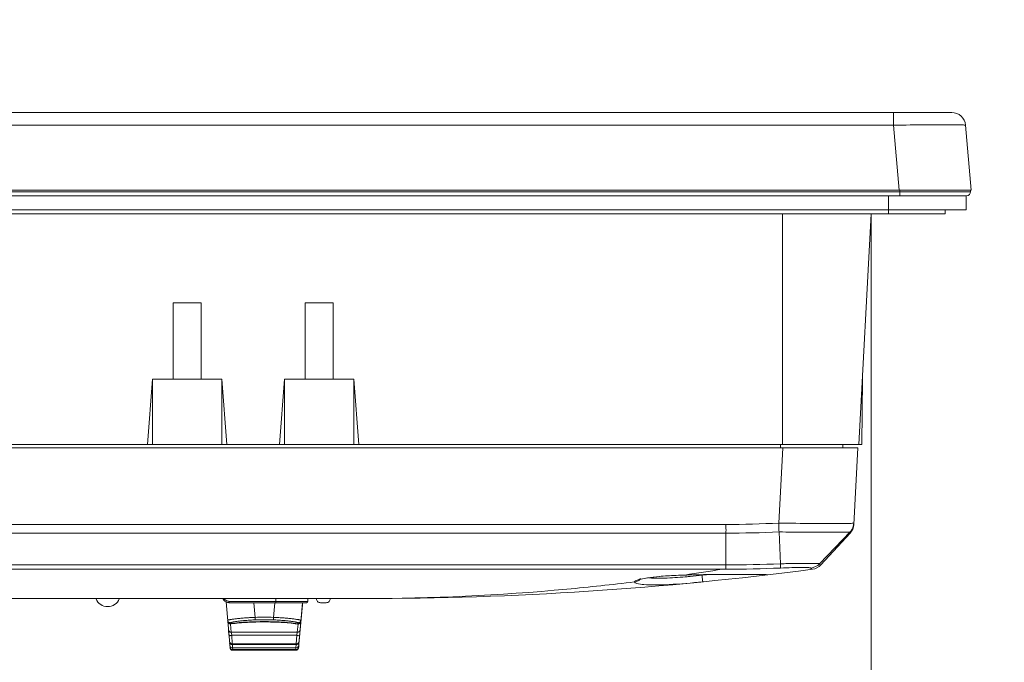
# Model space of a CAD drawing. Header units: centimetres. Extents: x -21 to 21, y -29.7 to 29.7.
# Tile 15 of 75: x 3.5 to 7.1, y -14.7 to -12.4. Entities that reach past the tile are written whole.
import ezdxf

# ---------------------------------------------------------------- set-up
doc = ezdxf.new("R2010")
doc.units = ezdxf.units.CM
doc.header["$MEASUREMENT"] = 0
doc.layers.add('06___PRT_ALL_SURFS', color=7, linetype='Continuous')

msp = doc.modelspace()

# ---------------------------------------------------------------- linework, layer by layer
at = {"layer": '06___PRT_ALL_SURFS', "color": 8, "lineweight": 5}
msp.add_open_spline([(-21.0058, -29.70447), (-21.0058, -29.70447), (20.9942, -29.70447), (20.9942, -29.70447), (20.9942, -29.70447), (20.9942, 29.69554), (20.9942, 29.69554), (20.9942, 29.69554), (-21.0058, 29.69554), (-21.0058, 29.69554), (-21.0058, 29.69554), (-21.0058, -29.70447), (-21.0058, -29.70447)], degree=3, knots=[0, 0, 0, 0, 0.25, 0.25, 0.25, 0.5, 0.5, 0.5, 0.75, 0.75, 0.75, 1, 1, 1, 1], dxfattribs=at)
at = {"layer": '06___PRT_ALL_SURFS', "lineweight": 5}
for points in [[(-6.63954, -12.70268), (-6.63954, -12.70268), (6.86634, -12.70268), (6.86634, -12.70268)], [(6.65713, -12.74832), (6.65713, -12.74832), (6.65713, -12.70268), (6.65713, -12.70268)], [(6.91614, -12.74832), (6.91389, -12.72249), (6.89226, -12.70268), (6.86633, -12.70268)], [(6.65713, -12.74832), (6.65713, -12.74832), (-6.43034, -12.74832), (-6.43034, -12.74832)], [(6.65713, -12.74832), (6.65713, -12.74832), (6.67764, -12.98268), (6.67764, -12.98268)], [(6.84188, -12.74654), (6.84188, -12.74654), (6.84028, -12.74654), (6.84028, -12.74654)], [(6.84311, -12.74654), (6.84311, -12.74654), (6.84188, -12.74654), (6.84188, -12.74654)], [(6.93665, -12.98268), (6.93665, -12.98268), (6.91614, -12.74832), (6.91614, -12.74832)], [(-6.70761, -12.98767), (-6.70761, -12.98767), (6.9344, -12.98767), (6.9344, -12.98767)], [(-6.69259, -13.00268), (-6.69259, -13.00268), (6.91939, -13.00268), (6.91939, -13.00268)], [(-6.55195, -12.98268), (-6.55195, -12.98268), (6.83573, -12.98268), (6.83573, -12.98268)], [(6.67903, -13.00268), (6.67903, -13.00268), (-6.452, -13.00268), (-6.452, -13.00268)], [(6.6384, -13.06768), (6.6384, -13.06768), (6.6384, -13.00268), (6.6384, -13.00268)], [(6.67939, -13.00268), (6.67939, -13.00268), (6.67939, -12.98768), (6.67939, -12.98768)], [(6.67941, -12.98768), (6.67941, -12.98768), (6.67941, -12.98268), (6.67941, -12.98268)], [(6.93665, -12.98268), (6.93665, -12.98268), (6.91473, -12.98268), (6.91473, -12.98268)], [(6.9184, -13.00268), (6.9184, -13.00268), (6.9184, -13.05268), (6.9184, -13.05268)], [(6.9194, -13.00268), (6.92768, -13.00268), (6.9344, -12.99596), (6.9344, -12.98768)], [(6.9344, -12.98268), (6.9344, -12.98268), (6.9344, -12.98768), (6.9344, -12.98768)], [(-6.6916, -13.05268), (-6.6916, -13.05268), (6.9184, -13.05268), (6.9184, -13.05268)], [(-6.6166, -13.06768), (-6.6166, -13.06768), (6.8434, -13.06768), (6.8434, -13.06768)], [(6.25706, -13.89768), (6.25706, -13.89768), (6.25706, -13.06768), (6.25706, -13.06768)], [(6.57582, -13.06768), (6.57582, -13.06768), (6.53232, -13.89768), (6.53232, -13.89768)], [(6.8434, -13.05268), (6.8434, -13.05268), (6.8434, -13.06768), (6.8434, -13.06768)], [(4.0634, -13.38768), (4.0634, -13.38768), (4.1634, -13.38768), (4.1634, -13.38768)], [(4.0634, -13.66268), (4.0634, -13.66268), (4.0634, -13.38768), (4.0634, -13.38768)], [(4.1634, -13.38768), (4.1634, -13.38768), (4.1634, -13.66268), (4.1634, -13.66268)], [(4.5384, -13.38768), (4.5384, -13.38768), (4.6384, -13.38768), (4.6384, -13.38768)], [(4.5384, -13.66268), (4.5384, -13.66268), (4.5384, -13.38768), (4.5384, -13.38768)], [(4.6384, -13.38768), (4.6384, -13.38768), (4.6384, -13.66268), (4.6384, -13.66268)], [(3.97062, -13.89768), (3.97062, -13.89768), (3.9884, -13.66268), (3.9884, -13.66268)], [(3.9884, -13.66268), (3.9884, -13.66268), (4.2384, -13.66268), (4.2384, -13.66268)], [(3.9884, -13.66268), (3.9884, -13.66268), (3.9884, -13.89768), (3.9884, -13.89768)], [(4.25618, -13.89768), (4.25618, -13.89768), (4.2384, -13.66268), (4.2384, -13.66268)], [(4.2384, -13.66268), (4.2384, -13.66268), (4.2384, -13.89768), (4.2384, -13.89768)], [(4.4634, -13.66268), (4.4634, -13.66268), (4.44562, -13.89768), (4.44562, -13.89768)], [(4.4634, -13.66268), (4.4634, -13.66268), (4.7134, -13.66268), (4.7134, -13.66268)], [(4.4634, -13.66268), (4.4634, -13.66268), (4.4634, -13.89768), (4.4634, -13.89768)], [(4.73118, -13.89768), (4.73118, -13.89768), (4.7134, -13.66268), (4.7134, -13.66268)], [(4.7134, -13.66268), (4.7134, -13.66268), (4.7134, -13.89768), (4.7134, -13.89768)], [(6.54464, -13.66268), (6.54464, -13.66268), (6.54259, -13.89768), (6.54259, -13.89768)], [(-6.31579, -13.89768), (-6.31579, -13.89768), (6.54259, -13.89768), (6.54259, -13.89768)], [(6.24944, -13.91018), (6.24944, -13.91018), (6.24944, -13.89768), (6.24944, -13.89768)], [(6.47444, -13.89768), (6.47444, -13.89768), (6.47444, -13.91018), (6.47444, -13.91018)], [(-6.30137, -13.91018), (-6.30137, -13.91018), (6.52816, -13.91018), (6.52816, -13.91018)], [(6.25852, -13.91018), (6.25852, -13.91018), (6.24434, -14.18095), (6.24434, -14.18095)], [(6.51371, -14.18584), (6.51371, -14.18584), (6.52816, -13.91018), (6.52816, -13.91018)], [(6.05356, -14.18582), (6.11718, -14.18564), (6.18079, -14.18401), (6.24434, -14.18093)], [(6.41301, -14.18259), (6.42028, -14.18261), (6.42755, -14.18262), (6.43482, -14.18262)], [(6.50735, -14.20337), (6.51125, -14.19662), (6.51356, -14.18873), (6.51397, -14.18094)], [(-5.82677, -14.18584), (-5.82677, -14.18584), (6.05356, -14.18585), (6.05356, -14.18585)], [(6.05355, -14.21723), (6.05355, -14.21723), (-5.82676, -14.21723), (-5.82676, -14.21723)], [(6.05355, -14.33141), (6.05355, -14.33141), (6.05355, -14.21723), (6.05355, -14.21723)], [(6.05357, -14.21723), (6.11724, -14.21722), (6.1809, -14.21576), (6.24451, -14.21286)], [(6.24451, -14.21286), (6.24451, -14.21286), (6.24944, -14.32743), (6.24944, -14.32743)], [(6.50024, -14.21287), (6.50024, -14.21287), (6.39046, -14.32743), (6.39046, -14.32743)], [(6.50043, -14.21723), (6.50043, -14.21723), (6.39501, -14.33141), (6.39501, -14.33141)], [(6.50023, -14.21286), (6.50297, -14.20999), (6.50536, -14.20681), (6.50735, -14.20337)], [(6.50043, -14.21723), (6.5084, -14.20865), (6.5131, -14.19754), (6.51371, -14.18584)], [(-5.82676, -14.33141), (-5.82676, -14.33141), (6.05355, -14.33141), (6.05355, -14.33141)], [(6.03926, -14.34709), (6.03926, -14.34709), (-5.81247, -14.34709), (-5.81247, -14.34709)], [(4.74973, -14.45268), (5.28979, -14.45268), (5.82927, -14.41741), (6.36474, -14.34709)], [(5.90586, -14.36788), (5.95038, -14.36132), (5.99485, -14.3544), (6.03926, -14.34709)], [(6.03926, -14.34709), (6.03926, -14.34709), (6.05336, -14.3471), (6.05336, -14.3471)], [(6.05336, -14.34708), (6.11885, -14.34712), (6.18432, -14.34564), (6.24974, -14.34264)], [(6.05353, -14.33141), (6.11886, -14.33159), (6.18417, -14.33026), (6.24944, -14.32743)], [(6.39046, -14.32743), (6.38239, -14.33585), (6.37056, -14.34156), (6.35894, -14.34264)], [(6.3647, -14.3471), (6.37633, -14.34558), (6.38706, -14.34003), (6.39501, -14.33141)], [(5.74069, -14.38534), (5.74069, -14.38534), (5.74033, -14.38557), (5.74033, -14.38557)], [(5.77539, -14.37797), (5.77632, -14.37806), (5.77726, -14.37816), (5.77819, -14.37824)], [(5.87428, -14.36908), (5.87134, -14.36922), (5.86839, -14.36936), (5.86546, -14.36952)], [(5.90586, -14.36788), (5.89533, -14.36819), (5.8848, -14.36859), (5.87428, -14.36908)], [(5.90586, -14.36788), (5.90586, -14.36788), (5.90657, -14.36804), (5.90657, -14.36804)], [(5.90657, -14.36804), (5.90657, -14.36804), (5.90658, -14.36804), (5.90658, -14.36804)], [(5.91059, -14.37419), (5.91059, -14.37419), (5.90693, -14.37452), (5.90693, -14.37452)], [(5.9829, -14.36675), (5.9829, -14.36675), (5.96722, -14.36849), (5.96722, -14.36849)], [(6.06979, -14.36655), (6.06979, -14.36655), (6.10796, -14.36661), (6.10796, -14.36661)], [(6.19767, -14.36779), (6.1941, -14.36825), (6.19033, -14.36785), (6.18693, -14.36668)], [(6.19767, -14.36779), (6.19807, -14.36775), (6.19846, -14.36771), (6.19886, -14.36767)], [(6.19886, -14.36767), (6.19966, -14.36758), (6.20046, -14.3675), (6.20125, -14.3674)], [(4.74973, -14.45268), (4.74973, -14.45268), (-4.52294, -14.45268), (-4.52294, -14.45268)], [(4.24537, -14.45836), (4.24389, -14.45652), (4.24265, -14.45444), (4.24174, -14.45226)], [(4.24179, -14.45223), (4.24179, -14.45223), (4.24673, -14.46053), (4.24673, -14.46053)], [(4.24537, -14.45836), (4.24637, -14.45959), (4.24747, -14.46072), (4.24868, -14.46175)], [(4.24673, -14.46053), (4.24673, -14.46053), (4.25828, -14.46693), (4.25828, -14.46693)], [(4.24687, -14.45268), (4.2483, -14.45514), (4.25032, -14.45732), (4.25264, -14.45896)], [(4.25264, -14.45896), (4.25481, -14.46049), (4.25734, -14.4616), (4.25993, -14.46218)], [(4.2676, -14.62974), (4.2676, -14.62974), (4.25319, -14.46505), (4.25319, -14.46505)], [(4.25993, -14.46218), (4.26139, -14.46251), (4.26288, -14.46268), (4.26438, -14.46268)], [(4.26438, -14.46268), (4.26438, -14.46268), (4.54783, -14.46268), (4.54783, -14.46268)], [(4.26438, -14.46268), (4.26438, -14.46268), (4.26438, -14.46768), (4.26438, -14.46768)], [(4.43283, -14.46768), (4.43283, -14.46768), (4.43283, -14.45268), (4.43283, -14.45268)], [(4.54283, -14.46768), (4.54559, -14.46768), (4.54783, -14.46544), (4.54783, -14.46268)], [(4.54783, -14.46268), (4.54783, -14.46268), (4.54783, -14.45268), (4.54783, -14.45268)], [(4.25828, -14.46693), (4.25828, -14.46693), (4.26438, -14.46768), (4.26438, -14.46768)], [(4.25961, -14.46712), (4.26036, -14.46728), (4.26113, -14.46741), (4.2619, -14.4675)], [(4.26438, -14.46768), (4.26438, -14.46768), (4.54283, -14.46768), (4.54283, -14.46768)], [(4.35765, -14.52037), (4.35765, -14.52037), (4.35304, -14.46768), (4.35304, -14.46768)], [(4.42886, -14.46768), (4.42886, -14.46768), (4.42425, -14.52038), (4.42425, -14.52038)], [(4.5143, -14.62974), (4.5143, -14.62974), (4.52848, -14.46768), (4.52848, -14.46768)], [(4.51456, -14.62884), (4.51456, -14.62884), (4.52802, -14.47505), (4.52802, -14.47505)], [(4.52784, -14.47505), (4.52784, -14.47505), (4.52802, -14.47505), (4.52802, -14.47505)], [(4.59371, -14.46768), (4.59371, -14.46768), (4.61371, -14.46768), (4.61371, -14.46768)], [(4.42425, -14.52038), (4.40206, -14.51963), (4.37984, -14.51963), (4.35765, -14.52037)], [(4.42392, -14.52949), (4.40194, -14.52876), (4.37995, -14.52876), (4.35798, -14.52949)], [(4.52245, -14.53794), (4.52252, -14.53757), (4.52258, -14.5372), (4.52261, -14.53682)], [(4.52282, -14.53368), (4.52286, -14.53347), (4.5229, -14.53325), (4.52293, -14.53303)], [(4.52293, -14.53303), (4.52295, -14.53286), (4.52297, -14.5327), (4.52299, -14.53253)], [(4.52299, -14.53253), (4.52299, -14.53253), (4.52298, -14.53246), (4.52298, -14.53246)], [(4.26382, -14.5845), (4.26382, -14.5845), (4.26221, -14.5661), (4.26221, -14.5661)], [(4.27183, -14.54403), (4.27102, -14.54415), (4.27021, -14.54427), (4.2694, -14.54439)], [(4.27199, -14.57386), (4.27199, -14.57386), (4.2694, -14.54439), (4.2694, -14.54439)], [(4.27044, -14.54192), (4.27044, -14.54192), (4.27019, -14.53961), (4.27019, -14.53961)], [(4.2705, -14.54293), (4.2705, -14.54293), (4.27041, -14.54192), (4.27041, -14.54192)], [(4.51248, -14.5446), (4.51248, -14.5446), (4.50991, -14.57386), (4.50991, -14.57386)], [(4.51248, -14.5446), (4.51164, -14.54448), (4.51079, -14.54435), (4.50995, -14.54422)], [(4.51169, -14.5397), (4.51169, -14.5397), (4.51133, -14.54313), (4.51133, -14.54313)], [(4.52093, -14.55544), (4.52099, -14.55517), (4.52103, -14.5549), (4.52105, -14.55462)], [(4.52182, -14.53994), (4.5221, -14.5393), (4.52231, -14.53862), (4.52245, -14.53794)], [(4.27199, -14.57386), (4.27199, -14.57386), (4.50991, -14.57386), (4.50991, -14.57386)], [(4.27393, -14.58497), (4.27393, -14.58497), (4.27199, -14.57386), (4.27199, -14.57386)], [(4.27393, -14.58497), (4.27393, -14.58497), (4.50796, -14.58497), (4.50796, -14.58497)], [(4.27393, -14.58497), (4.27393, -14.58497), (4.27557, -14.61616), (4.27557, -14.61616)], [(4.50633, -14.61616), (4.50633, -14.61616), (4.50796, -14.58497), (4.50796, -14.58497)], [(4.50991, -14.57386), (4.50991, -14.57386), (4.50796, -14.58497), (4.50796, -14.58497)], [(4.51592, -14.60693), (4.51625, -14.6062), (4.51649, -14.60543), (4.51663, -14.60464)], [(4.51663, -14.60464), (4.51669, -14.60433), (4.51673, -14.60402), (4.51676, -14.6037)], [(4.5172, -14.59806), (4.51727, -14.59774), (4.51731, -14.59741), (4.51734, -14.59708)], [(4.51755, -14.58727), (4.51791, -14.58663), (4.51818, -14.58593), (4.51833, -14.58521)], [(4.51833, -14.58521), (4.51839, -14.58494), (4.51843, -14.58466), (4.51845, -14.58438)], [(4.26604, -14.61196), (4.26607, -14.61227), (4.26611, -14.61258), (4.26617, -14.6129)], [(4.27552, -14.61783), (4.27449, -14.61787), (4.27345, -14.61782), (4.27243, -14.61769)], [(4.27552, -14.61783), (4.27573, -14.61782), (4.27594, -14.61781), (4.27616, -14.6178)], [(4.50633, -14.61616), (4.50633, -14.61616), (4.27557, -14.61616), (4.27557, -14.61616)], [(4.27616, -14.6178), (4.27616, -14.6178), (4.27586, -14.61608), (4.27586, -14.61608)], [(4.27616, -14.6178), (4.27616, -14.6178), (4.27587, -14.61616), (4.27587, -14.61616)], [(4.27616, -14.6178), (4.27616, -14.6178), (4.50574, -14.6178), (4.50574, -14.6178)], [(4.27682, -14.6304), (4.27682, -14.6304), (4.27616, -14.6178), (4.27616, -14.6178)], [(4.27682, -14.6304), (4.27682, -14.6304), (4.27616, -14.6178), (4.27616, -14.6178)], [(4.50508, -14.6304), (4.50508, -14.6304), (4.27682, -14.6304), (4.27682, -14.6304)], [(4.27731, -14.63604), (4.27731, -14.63604), (4.27701, -14.6304), (4.27701, -14.6304)], [(4.27731, -14.63604), (4.27731, -14.63604), (4.27702, -14.63054), (4.27702, -14.63054)], [(4.50459, -14.63604), (4.50459, -14.63604), (4.27731, -14.63604), (4.27731, -14.63604)], [(4.27756, -14.63886), (4.27756, -14.63886), (4.27741, -14.63604), (4.27741, -14.63604)], [(4.27756, -14.63886), (4.27756, -14.63886), (4.27741, -14.63613), (4.27741, -14.63613)], [(4.50434, -14.63886), (4.50434, -14.63886), (4.27756, -14.63886), (4.27756, -14.63886)], [(4.50449, -14.63604), (4.50449, -14.63604), (4.50434, -14.63886), (4.50434, -14.63886)], [(4.50488, -14.6304), (4.50488, -14.6304), (4.50459, -14.63604), (4.50459, -14.63604)], [(4.50574, -14.6178), (4.50574, -14.6178), (4.50508, -14.6304), (4.50508, -14.6304)], [(4.50605, -14.61603), (4.50605, -14.61603), (4.50574, -14.6178), (4.50574, -14.6178)], [(4.50574, -14.6178), (4.50596, -14.61781), (4.50617, -14.61782), (4.50638, -14.61783)], [(4.50947, -14.61769), (4.50845, -14.61782), (4.50741, -14.61787), (4.50638, -14.61783)], [(4.51352, -14.63248), (4.5141, -14.63135), (4.51445, -14.63011), (4.51456, -14.62884)], [(4.51456, -14.62753), (4.51468, -14.62704), (4.51476, -14.62654), (4.51481, -14.62604)], [(4.51457, -14.62872), (4.51457, -14.62872), (4.51463, -14.62802), (4.51463, -14.62802)], [(4.51462, -14.62813), (4.51462, -14.62813), (4.51457, -14.62872), (4.51457, -14.62872)], [(4.51463, -14.62802), (4.51463, -14.62802), (4.51481, -14.62605), (4.51481, -14.62605)], [(4.51481, -14.62604), (4.51481, -14.62604), (4.5153, -14.62039), (4.5153, -14.62039)], [(4.51507, -14.62183), (4.51518, -14.62136), (4.51526, -14.62088), (4.5153, -14.62039)], [(4.5153, -14.62037), (4.5153, -14.62037), (4.51593, -14.61323), (4.51593, -14.61323)], [(4.51584, -14.61371), (4.51588, -14.61356), (4.51591, -14.61339), (4.51593, -14.61323)]]:
    msp.add_open_spline(points, degree=3, dxfattribs=at)
for points, knots in [([(6.81141, -12.7466), (6.79975, -12.74664), (6.78808, -12.74672), (6.77641, -12.74682), (6.73665, -12.74715), (6.69689, -12.74769), (6.65713, -12.74832)], [0, 0, 0, 0, 0.5, 0.5, 0.5, 1, 1, 1, 1]), ([(6.81141, -12.7466), (6.81393, -12.74659), (6.81645, -12.74658), (6.81897, -12.74657), (6.82607, -12.74655), (6.83318, -12.74654), (6.84028, -12.74654)], [0, 0, 0, 0, 0.5, 0.5, 0.5, 1, 1, 1, 1]), ([(6.91614, -12.74832), (6.91611, -12.74789), (6.91547, -12.74793), (6.91492, -12.74794), (6.91335, -12.74796), (6.9124, -12.74773), (6.91132, -12.74758), (6.90954, -12.74734), (6.90742, -12.74732), (6.90538, -12.74727), (6.90255, -12.74721), (6.89987, -12.7471), (6.89715, -12.74702), (6.8937, -12.74692), (6.8902, -12.74686), (6.88671, -12.74681), (6.8825, -12.74676), (6.87831, -12.7467), (6.87412, -12.74667), (6.86379, -12.74656), (6.85344, -12.74653), (6.84311, -12.74654)], [0, 0, 0, 0, 0.1428571, 0.1428571, 0.1428571, 0.2857143, 0.2857143, 0.2857143, 0.4285714, 0.4285714, 0.4285714, 0.5714286, 0.5714286, 0.5714286, 0.7142857, 0.7142857, 0.7142857, 0.8571429, 0.8571429, 0.8571429, 1, 1, 1, 1]), ([(6.88238, -12.98233), (6.87892, -12.98226), (6.87546, -12.98222), (6.872, -12.98218), (6.86016, -12.98208), (6.84832, -12.98216), (6.83648, -12.9825)], [0, 0, 0, 0, 0.5, 0.5, 0.5, 1, 1, 1, 1]), ([(6.91596, -12.9825), (6.91362, -12.98237), (6.91128, -12.98228), (6.90894, -12.98221), (6.90009, -12.98198), (6.89123, -12.9821), (6.88238, -12.98233)], [0, 0, 0, 0, 0.5, 0.5, 0.5, 1, 1, 1, 1]), ([(6.24434, -14.18095), (6.244, -14.18386), (6.24376, -14.18678), (6.24362, -14.1897), (6.24326, -14.19742), (6.24358, -14.20519), (6.24451, -14.21286)], [0, 0, 0, 0, 0.5, 0.5, 0.5, 1, 1, 1, 1]), ([(6.24434, -14.18096), (6.25945, -14.18117), (6.27455, -14.18138), (6.28966, -14.18157), (6.33077, -14.18208), (6.37189, -14.18246), (6.41301, -14.18259)], [0, 0, 0, 0, 0.5, 0.5, 0.5, 1, 1, 1, 1]), ([(6.43482, -14.18262), (6.44576, -14.18262), (6.4567, -14.1826), (6.46764, -14.18252), (6.47211, -14.18248), (6.47658, -14.18244), (6.48105, -14.18239), (6.4848, -14.18235), (6.48855, -14.1823), (6.4923, -14.18221), (6.49529, -14.18215), (6.49827, -14.18206), (6.50128, -14.18199), (6.5035, -14.18193), (6.50573, -14.18189), (6.50791, -14.18171), (6.5093, -14.1816), (6.51066, -14.18143), (6.51213, -14.18139), (6.51276, -14.18137), (6.51341, -14.18137), (6.51391, -14.18104)], [0, 0, 0, 0, 0.1428571, 0.1428571, 0.1428571, 0.2857143, 0.2857143, 0.2857143, 0.4285714, 0.4285714, 0.4285714, 0.5714286, 0.5714286, 0.5714286, 0.7142857, 0.7142857, 0.7142857, 0.8571429, 0.8571429, 0.8571429, 1, 1, 1, 1]), ([(6.51391, -14.18104), (6.51393, -14.18103), (6.51394, -14.18101), (6.51395, -14.181), (6.51396, -14.18099), (6.51397, -14.18097), (6.51397, -14.18096)], [0, 0, 0, 0, 0.5, 0.5, 0.5, 1, 1, 1, 1]), ([(6.05356, -14.18584), (6.05357, -14.1887), (6.05357, -14.19157), (6.05358, -14.19444), (6.0536, -14.20204), (6.05363, -14.20964), (6.05357, -14.21723)], [0, 0, 0, 0, 0.5, 0.5, 0.5, 1, 1, 1, 1]), ([(6.24451, -14.21287), (6.26119, -14.21301), (6.27786, -14.21314), (6.29453, -14.21326), (6.33826, -14.21359), (6.38198, -14.21383), (6.4257, -14.21382)], [0, 0, 0, 0, 0.5, 0.5, 0.5, 1, 1, 1, 1]), ([(6.4257, -14.21382), (6.43621, -14.21382), (6.44672, -14.21378), (6.45723, -14.21372), (6.46149, -14.2137), (6.46576, -14.21368), (6.47002, -14.21364), (6.47356, -14.21361), (6.4771, -14.21358), (6.48065, -14.21355), (6.48346, -14.21352), (6.48626, -14.2135), (6.48905, -14.21343), (6.49107, -14.21338), (6.49309, -14.21331), (6.49515, -14.21327), (6.49588, -14.21326), (6.49662, -14.21325), (6.49732, -14.21318), (6.49782, -14.21313), (6.4983, -14.21304), (6.49889, -14.21308), (6.4994, -14.21312), (6.49999, -14.21325), (6.50024, -14.21287)], [0, 0, 0, 0, 0.125, 0.125, 0.125, 0.25, 0.25, 0.25, 0.375, 0.375, 0.375, 0.5, 0.5, 0.5, 0.625, 0.625, 0.625, 0.75, 0.75, 0.75, 0.875, 0.875, 0.875, 1, 1, 1, 1]), ([(6.50023, -14.21286), (6.50023, -14.21395), (6.50017, -14.21515), (6.50029, -14.21612), (6.50032, -14.21637), (6.50036, -14.2166), (6.50035, -14.21694), (6.50035, -14.21707), (6.50033, -14.21721), (6.50043, -14.21723)], [0, 0, 0, 0, 0.3333333, 0.3333333, 0.3333333, 0.6666667, 0.6666667, 0.6666667, 1, 1, 1, 1]), ([(6.05336, -14.3471), (6.05337, -14.34647), (6.05337, -14.34585), (6.05337, -14.34523), (6.0534, -14.34062), (6.05343, -14.33601), (6.05353, -14.33141)], [0, 0, 0, 0, 0.5, 0.5, 0.5, 1, 1, 1, 1]), ([(6.39046, -14.32743), (6.39026, -14.32714), (6.38986, -14.32709), (6.38948, -14.32704), (6.38864, -14.32692), (6.38791, -14.3268), (6.38716, -14.32671), (6.386, -14.32657), (6.38477, -14.3265), (6.38355, -14.32644), (6.38192, -14.32636), (6.38031, -14.32628), (6.3787, -14.32622), (6.3743, -14.32606), (6.36988, -14.32598), (6.36546, -14.32594), (6.35962, -14.32588), (6.35378, -14.32587), (6.34794, -14.32588), (6.34089, -14.3259), (6.33384, -14.32594), (6.32679, -14.32599), (6.31879, -14.32606), (6.31078, -14.32613), (6.30277, -14.32624), (6.28499, -14.32648), (6.26721, -14.32687), (6.24944, -14.32743)], [0, 0, 0, 0, 0.1111111, 0.1111111, 0.1111111, 0.2222222, 0.2222222, 0.2222222, 0.3333333, 0.3333333, 0.3333333, 0.4444444, 0.4444444, 0.4444444, 0.5555556, 0.5555556, 0.5555556, 0.6666667, 0.6666667, 0.6666667, 0.7777778, 0.7777778, 0.7777778, 0.8888889, 0.8888889, 0.8888889, 1, 1, 1, 1]), ([(6.24944, -14.32743), (6.24957, -14.33091), (6.24962, -14.33439), (6.24977, -14.33788), (6.24984, -14.33947), (6.24993, -14.34106), (6.24977, -14.34264)], [0, 0, 0, 0, 0.5, 0.5, 0.5, 1, 1, 1, 1]), ([(6.35894, -14.34264), (6.35885, -14.34237), (6.35854, -14.34227), (6.35824, -14.34218), (6.3576, -14.34199), (6.35706, -14.34188), (6.35649, -14.34179), (6.3556, -14.34164), (6.35466, -14.34154), (6.35372, -14.34146), (6.35246, -14.34135), (6.35122, -14.34127), (6.34997, -14.3412), (6.34658, -14.34101), (6.34315, -14.34092), (6.33973, -14.34086), (6.33519, -14.34078), (6.33066, -14.34075), (6.32614, -14.34075), (6.32067, -14.34075), (6.3152, -14.3408), (6.30972, -14.34087), (6.30351, -14.34094), (6.2973, -14.34106), (6.29109, -14.3412), (6.27731, -14.34152), (6.26354, -14.34199), (6.24977, -14.34264)], [0, 0, 0, 0, 0.1111111, 0.1111111, 0.1111111, 0.2222222, 0.2222222, 0.2222222, 0.3333333, 0.3333333, 0.3333333, 0.4444444, 0.4444444, 0.4444444, 0.5555556, 0.5555556, 0.5555556, 0.6666667, 0.6666667, 0.6666667, 0.7777778, 0.7777778, 0.7777778, 0.8888889, 0.8888889, 0.8888889, 1, 1, 1, 1]), ([(6.35893, -14.34264), (6.35935, -14.34332), (6.35979, -14.34398), (6.36032, -14.34461), (6.36144, -14.34591), (6.363, -14.34712), (6.36466, -14.34708)], [0, 0, 0, 0, 0.5, 0.5, 0.5, 1, 1, 1, 1]), ([(6.39501, -14.33141), (6.39462, -14.33145), (6.39421, -14.33139), (6.39384, -14.33126), (6.39222, -14.3307), (6.39124, -14.32894), (6.39046, -14.32743)], [0, 0, 0, 0, 0.5, 0.5, 0.5, 1, 1, 1, 1]), ([(5.72417, -14.3925), (5.64322, -14.40252), (5.56211, -14.4113), (5.48088, -14.41883), (5.2379, -14.44135), (4.99371, -14.45268), (4.74973, -14.45268)], [0, 0, 0, 0, 0.5, 0.5, 0.5, 1, 1, 1, 1]), ([(5.72417, -14.3925), (5.72415, -14.39256), (5.72415, -14.39262), (5.72415, -14.39269), (5.72415, -14.39275), (5.72414, -14.39281), (5.72412, -14.39287)], [0, 0, 0, 0, 0.5, 0.5, 0.5, 1, 1, 1, 1]), ([(5.758, -14.4024), (5.74954, -14.40176), (5.7409, -14.4007), (5.73286, -14.39859), (5.73064, -14.39801), (5.72847, -14.39735), (5.72638, -14.39591), (5.72526, -14.39514), (5.72416, -14.39413), (5.72414, -14.39288)], [0, 0, 0, 0, 0.3333333, 0.3333333, 0.3333333, 0.6666667, 0.6666667, 0.6666667, 1, 1, 1, 1]), ([(5.72417, -14.3925), (5.72458, -14.39115), (5.72577, -14.39018), (5.72699, -14.38936), (5.72914, -14.38794), (5.73139, -14.38703), (5.73369, -14.38621), (5.74177, -14.38335), (5.75043, -14.38163), (5.75895, -14.38011)], [0, 0, 0, 0, 0.3333333, 0.3333333, 0.3333333, 0.6666667, 0.6666667, 0.6666667, 1, 1, 1, 1]), ([(5.72417, -14.3925), (5.72858, -14.3925), (5.73309, -14.3913), (5.73695, -14.38902), (5.74047, -14.38695), (5.74346, -14.38398), (5.74556, -14.38054)], [0, 0, 0, 0, 0.5, 0.5, 0.5, 1, 1, 1, 1]), ([(5.74033, -14.38557), (5.74033, -14.38557), (5.74178, -14.385), (5.74178, -14.385), (5.74178, -14.385), (5.74819, -14.38307), (5.74819, -14.38307), (5.74819, -14.38307), (5.75879, -14.38071), (5.75879, -14.38071)], [0, 0, 0, 0, 0.3333333, 0.3333333, 0.3333333, 0.6666667, 0.6666667, 0.6666667, 1, 1, 1, 1]), ([(5.97013, -14.3925), (5.92967, -14.39649), (5.88915, -14.40008), (5.84854, -14.40208), (5.83162, -14.40292), (5.81469, -14.40348), (5.79774, -14.40357), (5.78448, -14.40364), (5.77121, -14.40342), (5.758, -14.4024)], [0, 0, 0, 0, 0.3333333, 0.3333333, 0.3333333, 0.6666667, 0.6666667, 0.6666667, 1, 1, 1, 1]), ([(5.75879, -14.38071), (5.75879, -14.38071), (5.77336, -14.37822), (5.77336, -14.37822), (5.77336, -14.37822), (5.79176, -14.37574), (5.79176, -14.37574), (5.79176, -14.37574), (5.81382, -14.37341), (5.81382, -14.37341), (5.81382, -14.37341), (5.83928, -14.37133), (5.83928, -14.37133), (5.83928, -14.37133), (5.86778, -14.36959), (5.86778, -14.36959), (5.86778, -14.36959), (5.89883, -14.36828), (5.89883, -14.36828), (5.89883, -14.36828), (5.90658, -14.36804), (5.90658, -14.36804)], [0, 0, 0, 0, 0.1428571, 0.1428571, 0.1428571, 0.2857143, 0.2857143, 0.2857143, 0.4285714, 0.4285714, 0.4285714, 0.5714286, 0.5714286, 0.5714286, 0.7142857, 0.7142857, 0.7142857, 0.8571429, 0.8571429, 0.8571429, 1, 1, 1, 1]), ([(5.75895, -14.38011), (5.7742, -14.37739), (5.78959, -14.37553), (5.80501, -14.374), (5.82512, -14.372), (5.84528, -14.37057), (5.86546, -14.36952)], [0, 0, 0, 0, 0.5, 0.5, 0.5, 1, 1, 1, 1]), ([(5.90693, -14.37452), (5.88229, -14.37667), (5.85762, -14.37836), (5.83286, -14.37917), (5.81463, -14.37976), (5.79634, -14.37988), (5.77819, -14.37824)], [0, 0, 0, 0, 0.5, 0.5, 0.5, 1, 1, 1, 1]), ([(6.16765, -14.36645), (6.15108, -14.36651), (6.13452, -14.36654), (6.11795, -14.36654), (6.04725, -14.36652), (5.97652, -14.36578), (5.90586, -14.36788)], [0, 0, 0, 0, 0.5, 0.5, 0.5, 1, 1, 1, 1]), ([(5.90657, -14.36804), (5.90657, -14.36804), (5.91272, -14.36786), (5.91272, -14.36786), (5.91272, -14.36786), (5.92934, -14.36747), (5.92934, -14.36747)], [0, 0, 0, 0, 0.5, 0.5, 0.5, 1, 1, 1, 1]), ([(5.96722, -14.36848), (5.95302, -14.37005), (5.9388, -14.37154), (5.92457, -14.3729), (5.91991, -14.37334), (5.91525, -14.37378), (5.91059, -14.37419)], [0, 0, 0, 0, 0.5, 0.5, 0.5, 1, 1, 1, 1]), ([(5.92934, -14.36747), (5.92934, -14.36747), (5.94597, -14.36716), (5.94597, -14.36716), (5.94597, -14.36716), (5.96252, -14.36693), (5.96252, -14.36693), (5.96252, -14.36693), (5.97891, -14.36676), (5.97891, -14.36676), (5.97891, -14.36676), (5.99505, -14.36664), (5.99505, -14.36664), (5.99505, -14.36664), (6.01087, -14.36657), (6.01087, -14.36657), (6.01087, -14.36657), (6.02631, -14.36654), (6.02631, -14.36654), (6.02631, -14.36654), (6.04131, -14.36653), (6.04131, -14.36653), (6.04131, -14.36653), (6.05583, -14.36653), (6.05583, -14.36653), (6.05583, -14.36653), (6.06979, -14.36655), (6.06979, -14.36655)], [0, 0, 0, 0, 0.1111111, 0.1111111, 0.1111111, 0.2222222, 0.2222222, 0.2222222, 0.3333333, 0.3333333, 0.3333333, 0.4444444, 0.4444444, 0.4444444, 0.5555556, 0.5555556, 0.5555556, 0.6666667, 0.6666667, 0.6666667, 0.7777778, 0.7777778, 0.7777778, 0.8888889, 0.8888889, 0.8888889, 1, 1, 1, 1]), ([(5.97013, -14.3925), (5.96996, -14.39251), (5.96997, -14.39223), (5.96997, -14.392), (5.96997, -14.39134), (5.96983, -14.39099), (5.96973, -14.39056), (5.96958, -14.38993), (5.96951, -14.38915), (5.96943, -14.3884), (5.96933, -14.38745), (5.9692, -14.38656), (5.96909, -14.38567), (5.96877, -14.38321), (5.9685, -14.3807), (5.96823, -14.3782), (5.96789, -14.37495), (5.96755, -14.37173), (5.96722, -14.36849)], [0, 0, 0, 0, 0.1666667, 0.1666667, 0.1666667, 0.3333333, 0.3333333, 0.3333333, 0.5, 0.5, 0.5, 0.6666667, 0.6666667, 0.6666667, 0.8333333, 0.8333333, 0.8333333, 1, 1, 1, 1]), ([(6.10796, -14.36661), (6.10796, -14.36661), (6.11932, -14.36662), (6.11932, -14.36662), (6.11932, -14.36662), (6.12996, -14.36662), (6.12996, -14.36662), (6.12996, -14.36662), (6.13986, -14.36662), (6.13986, -14.36662), (6.13986, -14.36662), (6.14901, -14.36661), (6.14901, -14.36661), (6.14901, -14.36661), (6.15739, -14.3666), (6.15739, -14.3666), (6.15739, -14.3666), (6.18332, -14.36653), (6.18332, -14.36653)], [0, 0, 0, 0, 0.1666667, 0.1666667, 0.1666667, 0.3333333, 0.3333333, 0.3333333, 0.5, 0.5, 0.5, 0.6666667, 0.6666667, 0.6666667, 0.8333333, 0.8333333, 0.8333333, 1, 1, 1, 1]), ([(6.19337, -14.36643), (6.19172, -14.36641), (6.19007, -14.36641), (6.18842, -14.36641), (6.1815, -14.3664), (6.17458, -14.36643), (6.16765, -14.36645)], [0, 0, 0, 0, 0.5, 0.5, 0.5, 1, 1, 1, 1]), ([(6.18332, -14.36653), (6.18332, -14.36653), (6.1879, -14.36653), (6.1879, -14.36653), (6.1879, -14.36653), (6.19172, -14.36653), (6.19172, -14.36653), (6.19172, -14.36653), (6.19475, -14.36655), (6.19475, -14.36655), (6.19475, -14.36655), (6.197, -14.36658), (6.197, -14.36658), (6.197, -14.36658), (6.19842, -14.36661), (6.19842, -14.36661)], [0, 0, 0, 0, 0.2, 0.2, 0.2, 0.4, 0.4, 0.4, 0.6, 0.6, 0.6, 0.8, 0.8, 0.8, 1, 1, 1, 1]), ([(6.20447, -14.36677), (6.20405, -14.36671), (6.20362, -14.36668), (6.2032, -14.36666), (6.19993, -14.36645), (6.19664, -14.36645), (6.19337, -14.36643)], [0, 0, 0, 0, 0.5, 0.5, 0.5, 1, 1, 1, 1]), ([(6.20447, -14.36677), (6.2046, -14.36699), (6.20413, -14.36701), (6.20374, -14.36704), (6.20248, -14.36713), (6.20208, -14.3673), (6.20125, -14.3674)], [0, 0, 0, 0, 0.5, 0.5, 0.5, 1, 1, 1, 1]), ([(3.78497, -14.45424), (3.79225, -14.47091), (3.80871, -14.48168), (3.8269, -14.48168), (3.84508, -14.48168), (3.86154, -14.47091), (3.86882, -14.45424)], [0, 0, 0, 0, 0.5, 0.5, 0.5, 1, 1, 1, 1]), ([(4.57871, -14.45268), (4.57871, -14.45665), (4.58029, -14.46047), (4.5831, -14.46328), (4.58592, -14.4661), (4.58973, -14.46768), (4.59371, -14.46768)], [0, 0, 0, 0, 0.5, 0.5, 0.5, 1, 1, 1, 1]), ([(4.61371, -14.46768), (4.61769, -14.46768), (4.6215, -14.4661), (4.62432, -14.46328), (4.62713, -14.46047), (4.62871, -14.45665), (4.62871, -14.45268)], [0, 0, 0, 0, 0.5, 0.5, 0.5, 1, 1, 1, 1]), ([(4.35765, -14.52037), (4.35116, -14.52062), (4.34468, -14.52093), (4.3382, -14.52131), (4.33198, -14.52168), (4.32576, -14.5221), (4.31955, -14.5226), (4.31384, -14.52306), (4.30813, -14.52357), (4.30243, -14.52415), (4.29984, -14.52442), (4.29725, -14.52469), (4.29466, -14.52499), (4.29228, -14.52525), (4.28989, -14.52553), (4.28751, -14.52583), (4.28535, -14.52609), (4.2832, -14.52637), (4.28104, -14.52666), (4.27913, -14.52691), (4.27723, -14.52718), (4.27532, -14.52745), (4.27367, -14.52769), (4.27203, -14.52794), (4.27039, -14.5282), (4.26902, -14.52841), (4.26766, -14.52864), (4.2663, -14.52887), (4.26522, -14.52906), (4.26415, -14.52925), (4.26308, -14.52946), (4.26266, -14.52954), (4.26223, -14.52963), (4.26181, -14.52971), (4.26146, -14.52979), (4.26111, -14.52986), (4.26077, -14.52994), (4.2605, -14.53001), (4.26023, -14.53007), (4.25995, -14.53015), (4.25976, -14.5302), (4.25956, -14.53026), (4.25938, -14.53032), (4.25926, -14.53036), (4.25916, -14.5304), (4.25903, -14.53046), (4.25898, -14.53049), (4.25892, -14.53052), (4.25892, -14.53057)], [0, 0, 0, 0, 0.0625, 0.0625, 0.0625, 0.125, 0.125, 0.125, 0.1875, 0.1875, 0.1875, 0.25, 0.25, 0.25, 0.3125, 0.3125, 0.3125, 0.375, 0.375, 0.375, 0.4375, 0.4375, 0.4375, 0.5, 0.5, 0.5, 0.5625, 0.5625, 0.5625, 0.625, 0.625, 0.625, 0.6875, 0.6875, 0.6875, 0.75, 0.75, 0.75, 0.8125, 0.8125, 0.8125, 0.875, 0.875, 0.875, 0.9375, 0.9375, 0.9375, 1, 1, 1, 1]), ([(4.27019, -14.53961), (4.26892, -14.53978), (4.26761, -14.5397), (4.26636, -14.53937), (4.265, -14.53902), (4.26372, -14.53838), (4.26263, -14.5375), (4.26153, -14.53662), (4.26063, -14.53551), (4.25999, -14.53426), (4.2594, -14.53311), (4.25903, -14.53185), (4.25892, -14.53057)], [0, 0, 0, 0, 0.25, 0.25, 0.25, 0.5, 0.5, 0.5, 0.75, 0.75, 0.75, 1, 1, 1, 1]), ([(4.2705, -14.54293), (4.26918, -14.54311), (4.2678, -14.54302), (4.2665, -14.54266), (4.2652, -14.5423), (4.26398, -14.54167), (4.26293, -14.54083), (4.26188, -14.53999), (4.261, -14.53894), (4.26036, -14.53775), (4.25972, -14.53656), (4.25933, -14.53523), (4.25921, -14.5339)], [0, 0, 0, 0, 0.25, 0.25, 0.25, 0.5, 0.5, 0.5, 0.75, 0.75, 0.75, 1, 1, 1, 1]), ([(4.2694, -14.54439), (4.26702, -14.54444), (4.2645, -14.54367), (4.26261, -14.54218), (4.26171, -14.54147), (4.26095, -14.54059), (4.2604, -14.53959), (4.25987, -14.53863), (4.25953, -14.53755), (4.25944, -14.53645)], [0, 0, 0, 0, 0.3333333, 0.3333333, 0.3333333, 0.6666667, 0.6666667, 0.6666667, 1, 1, 1, 1]), ([(4.27019, -14.53961), (4.27018, -14.53955), (4.27023, -14.5395), (4.27028, -14.53946), (4.27038, -14.53937), (4.27048, -14.53932), (4.27058, -14.53928), (4.27096, -14.5391), (4.27139, -14.53896), (4.2718, -14.53883), (4.27249, -14.53863), (4.27316, -14.53845), (4.27384, -14.53829), (4.27478, -14.53807), (4.27574, -14.53786), (4.27669, -14.53766), (4.27789, -14.53741), (4.2791, -14.53718), (4.28031, -14.53695), (4.28176, -14.53669), (4.28322, -14.53643), (4.28468, -14.53619), (4.28637, -14.5359), (4.28806, -14.53563), (4.28975, -14.53538), (4.29166, -14.53509), (4.29358, -14.53481), (4.29549, -14.53455), (4.29991, -14.53394), (4.30433, -14.5334), (4.30876, -14.53292), (4.31383, -14.53236), (4.31891, -14.53187), (4.32399, -14.53144), (4.32953, -14.53098), (4.33507, -14.53059), (4.34062, -14.53027), (4.3464, -14.52994), (4.35219, -14.52968), (4.35798, -14.52949)], [0, 0, 0, 0, 0.0769231, 0.0769231, 0.0769231, 0.1538462, 0.1538462, 0.1538462, 0.2307692, 0.2307692, 0.2307692, 0.3076923, 0.3076923, 0.3076923, 0.3846154, 0.3846154, 0.3846154, 0.4615385, 0.4615385, 0.4615385, 0.5384615, 0.5384615, 0.5384615, 0.6153846, 0.6153846, 0.6153846, 0.6923077, 0.6923077, 0.6923077, 0.7692308, 0.7692308, 0.7692308, 0.8461538, 0.8461538, 0.8461538, 0.9230769, 0.9230769, 0.9230769, 1, 1, 1, 1]), ([(4.51133, -14.54313), (4.50153, -14.54171), (4.49171, -14.54045), (4.48185, -14.53948), (4.47184, -14.5385), (4.46179, -14.53781), (4.45174, -14.53729), (4.44163, -14.53677), (4.43151, -14.5364), (4.42138, -14.53613), (4.41124, -14.53585), (4.40109, -14.53566), (4.39094, -14.53565), (4.38079, -14.53564), (4.37064, -14.53581), (4.36049, -14.53607), (4.35037, -14.53633), (4.34024, -14.53668), (4.33012, -14.53719), (4.32007, -14.5377), (4.31002, -14.53837), (4.3, -14.53933), (4.29014, -14.54028), (4.2803, -14.54153), (4.2705, -14.54293)], [0, 0, 0, 0, 0.125, 0.125, 0.125, 0.25, 0.25, 0.25, 0.375, 0.375, 0.375, 0.5, 0.5, 0.5, 0.625, 0.625, 0.625, 0.75, 0.75, 0.75, 0.875, 0.875, 0.875, 1, 1, 1, 1]), ([(4.27183, -14.54403), (4.28151, -14.54262), (4.29122, -14.5414), (4.30096, -14.54045), (4.31085, -14.53949), (4.32077, -14.53883), (4.3307, -14.53832), (4.34072, -14.53781), (4.35075, -14.53747), (4.36078, -14.53721), (4.37082, -14.53695), (4.38087, -14.53678), (4.39092, -14.53679), (4.40097, -14.5368), (4.41101, -14.53699), (4.42106, -14.53727), (4.43109, -14.53754), (4.44111, -14.5379), (4.45113, -14.53843), (4.46105, -14.53894), (4.47097, -14.53963), (4.48086, -14.5406), (4.49059, -14.54156), (4.50028, -14.5428), (4.50995, -14.54422)], [0, 0, 0, 0, 0.125, 0.125, 0.125, 0.25, 0.25, 0.25, 0.375, 0.375, 0.375, 0.5, 0.5, 0.5, 0.625, 0.625, 0.625, 0.75, 0.75, 0.75, 0.875, 0.875, 0.875, 1, 1, 1, 1]), ([(4.35798, -14.52949), (4.35795, -14.52925), (4.35795, -14.52901), (4.35794, -14.52876), (4.35793, -14.52809), (4.3579, -14.52742), (4.35787, -14.52675), (4.35782, -14.52575), (4.35779, -14.52474), (4.35776, -14.52373), (4.35773, -14.52261), (4.35769, -14.52149), (4.35765, -14.52037)], [0, 0, 0, 0, 0.25, 0.25, 0.25, 0.5, 0.5, 0.5, 0.75, 0.75, 0.75, 1, 1, 1, 1]), ([(4.42392, -14.52949), (4.42395, -14.52926), (4.42395, -14.52903), (4.42395, -14.5288), (4.42396, -14.52814), (4.424, -14.52749), (4.42403, -14.52684), (4.42407, -14.52583), (4.4241, -14.52482), (4.42413, -14.52381), (4.42417, -14.52267), (4.42421, -14.52152), (4.42425, -14.52038)], [0, 0, 0, 0, 0.25, 0.25, 0.25, 0.5, 0.5, 0.5, 0.75, 0.75, 0.75, 1, 1, 1, 1]), ([(4.42392, -14.52949), (4.42971, -14.52968), (4.4355, -14.52995), (4.44129, -14.53028), (4.44684, -14.5306), (4.45238, -14.53099), (4.45792, -14.53145), (4.463, -14.53188), (4.46808, -14.53237), (4.47315, -14.53294), (4.47758, -14.53343), (4.482, -14.53397), (4.48641, -14.53458), (4.48832, -14.53485), (4.49024, -14.53512), (4.49214, -14.53542), (4.49384, -14.53568), (4.49553, -14.53594), (4.49722, -14.53623), (4.49867, -14.53648), (4.50013, -14.53673), (4.50158, -14.53701), (4.50279, -14.53723), (4.504, -14.53747), (4.50521, -14.53772), (4.50615, -14.53792), (4.5071, -14.53813), (4.50804, -14.53836), (4.50873, -14.53853), (4.5094, -14.5387), (4.51008, -14.53891), (4.5105, -14.53904), (4.51092, -14.53919), (4.5113, -14.53936), (4.51141, -14.53941), (4.51151, -14.53946), (4.5116, -14.53955), (4.51165, -14.53959), (4.5117, -14.53965), (4.51169, -14.53971)], [0, 0, 0, 0, 0.0769231, 0.0769231, 0.0769231, 0.1538462, 0.1538462, 0.1538462, 0.2307692, 0.2307692, 0.2307692, 0.3076923, 0.3076923, 0.3076923, 0.3846154, 0.3846154, 0.3846154, 0.4615385, 0.4615385, 0.4615385, 0.5384615, 0.5384615, 0.5384615, 0.6153846, 0.6153846, 0.6153846, 0.6923077, 0.6923077, 0.6923077, 0.7692308, 0.7692308, 0.7692308, 0.8461538, 0.8461538, 0.8461538, 0.9230769, 0.9230769, 0.9230769, 1, 1, 1, 1]), ([(4.52297, -14.53067), (4.52297, -14.53062), (4.52291, -14.53058), (4.52286, -14.53055), (4.52273, -14.53048), (4.52263, -14.53044), (4.52251, -14.53041), (4.52233, -14.53034), (4.52214, -14.53028), (4.52194, -14.53023), (4.52166, -14.53015), (4.52139, -14.53009), (4.52113, -14.53002), (4.52078, -14.52994), (4.52043, -14.52986), (4.52008, -14.52979), (4.51966, -14.5297), (4.51924, -14.52961), (4.51881, -14.52953), (4.51774, -14.52932), (4.51667, -14.52912), (4.5156, -14.52894), (4.51423, -14.52869), (4.51287, -14.52847), (4.51151, -14.52825), (4.50986, -14.52799), (4.50822, -14.52774), (4.50658, -14.5275), (4.50467, -14.52722), (4.50276, -14.52695), (4.50086, -14.52669), (4.4987, -14.5264), (4.49655, -14.52613), (4.49439, -14.52586), (4.49201, -14.52556), (4.48962, -14.52528), (4.48724, -14.52501), (4.48465, -14.52472), (4.48206, -14.52444), (4.47946, -14.52417), (4.47376, -14.52359), (4.46806, -14.52307), (4.46235, -14.52261), (4.45614, -14.52212), (4.44992, -14.52169), (4.4437, -14.52132), (4.43722, -14.52094), (4.43074, -14.52063), (4.42425, -14.52038)], [0, 0, 0, 0, 0.0625, 0.0625, 0.0625, 0.125, 0.125, 0.125, 0.1875, 0.1875, 0.1875, 0.25, 0.25, 0.25, 0.3125, 0.3125, 0.3125, 0.375, 0.375, 0.375, 0.4375, 0.4375, 0.4375, 0.5, 0.5, 0.5, 0.5625, 0.5625, 0.5625, 0.625, 0.625, 0.625, 0.6875, 0.6875, 0.6875, 0.75, 0.75, 0.75, 0.8125, 0.8125, 0.8125, 0.875, 0.875, 0.875, 0.9375, 0.9375, 0.9375, 1, 1, 1, 1]), ([(4.51133, -14.54313), (4.51404, -14.54351), (4.5168, -14.54276), (4.51894, -14.54105), (4.52108, -14.53934), (4.52243, -14.53682), (4.52267, -14.53409)], [0, 0, 0, 0, 0.5, 0.5, 0.5, 1, 1, 1, 1]), ([(4.51165, -14.5397), (4.51293, -14.53987), (4.51425, -14.5398), (4.5155, -14.53947), (4.51686, -14.53912), (4.51815, -14.53848), (4.51925, -14.5376), (4.52035, -14.53673), (4.52126, -14.53562), (4.5219, -14.53436), (4.52249, -14.53321), (4.52286, -14.53194), (4.52297, -14.53067)], [0, 0, 0, 0, 0.25, 0.25, 0.25, 0.5, 0.5, 0.5, 0.75, 0.75, 0.75, 1, 1, 1, 1]), ([(4.51248, -14.5446), (4.51483, -14.54465), (4.51732, -14.54391), (4.5192, -14.54245), (4.52014, -14.54172), (4.52094, -14.5408), (4.52151, -14.53976), (4.52202, -14.53881), (4.52235, -14.53774), (4.52244, -14.53667)], [0, 0, 0, 0, 0.3333333, 0.3333333, 0.3333333, 0.6666667, 0.6666667, 0.6666667, 1, 1, 1, 1]), ([(4.52298, -14.53246), (4.52297, -14.53244), (4.52295, -14.53242), (4.52294, -14.5324), (4.52287, -14.5323), (4.52277, -14.53224), (4.52267, -14.53218)], [0, 0, 0, 0, 0.5, 0.5, 0.5, 1, 1, 1, 1]), ([(4.27199, -14.57386), (4.26962, -14.57392), (4.2671, -14.57318), (4.2652, -14.57171), (4.2643, -14.57102), (4.26354, -14.57017), (4.26299, -14.56919), (4.26246, -14.56824), (4.26212, -14.56718), (4.26203, -14.56611)], [0, 0, 0, 0, 0.3333333, 0.3333333, 0.3333333, 0.6666667, 0.6666667, 0.6666667, 1, 1, 1, 1]), ([(4.2694, -14.54439), (4.26954, -14.54403), (4.2697, -14.54369), (4.26994, -14.54338), (4.27009, -14.54318), (4.27027, -14.54299), (4.2705, -14.54293)], [0, 0, 0, 0, 0.5, 0.5, 0.5, 1, 1, 1, 1]), ([(4.2705, -14.54293), (4.2705, -14.54293), (4.27048, -14.5426), (4.27048, -14.5426), (4.27048, -14.5426), (4.27044, -14.54226), (4.27044, -14.54226)], [0, 0, 0, 0, 0.5, 0.5, 0.5, 1, 1, 1, 1]), ([(4.27183, -14.54403), (4.27173, -14.54386), (4.27162, -14.54371), (4.27149, -14.54355), (4.27123, -14.54324), (4.27088, -14.54292), (4.2705, -14.54293)], [0, 0, 0, 0, 0.5, 0.5, 0.5, 1, 1, 1, 1]), ([(4.50991, -14.57386), (4.51228, -14.57392), (4.5148, -14.57318), (4.5167, -14.57171), (4.5176, -14.57102), (4.51835, -14.57017), (4.5189, -14.56919), (4.51943, -14.56824), (4.51977, -14.56718), (4.51987, -14.56611)], [0, 0, 0, 0, 0.3333333, 0.3333333, 0.3333333, 0.6666667, 0.6666667, 0.6666667, 1, 1, 1, 1]), ([(4.51133, -14.54313), (4.51122, -14.54313), (4.51111, -14.54315), (4.511, -14.54319), (4.51054, -14.54337), (4.51022, -14.54381), (4.50995, -14.54422)], [0, 0, 0, 0, 0.5, 0.5, 0.5, 1, 1, 1, 1]), ([(4.51133, -14.54313), (4.51157, -14.54319), (4.51177, -14.54338), (4.51193, -14.54358), (4.51217, -14.5439), (4.51234, -14.54424), (4.51248, -14.5446)], [0, 0, 0, 0, 0.5, 0.5, 0.5, 1, 1, 1, 1]), ([(4.27393, -14.58497), (4.27269, -14.58507), (4.27145, -14.58523), (4.27022, -14.58545), (4.26907, -14.58566), (4.26793, -14.58591), (4.26681, -14.5863), (4.26637, -14.58645), (4.26594, -14.58662), (4.26552, -14.58681), (4.26521, -14.58695), (4.26491, -14.58711), (4.26461, -14.58734), (4.26428, -14.58759), (4.26394, -14.58793), (4.26397, -14.58832)], [0, 0, 0, 0, 0.2, 0.2, 0.2, 0.4, 0.4, 0.4, 0.6, 0.6, 0.6, 0.8, 0.8, 0.8, 1, 1, 1, 1]), ([(4.26561, -14.60703), (4.26561, -14.60703), (4.26658, -14.61053), (4.26658, -14.61053), (4.26658, -14.61053), (4.26872, -14.61344), (4.26872, -14.61344), (4.26872, -14.61344), (4.27175, -14.6154), (4.27175, -14.6154), (4.27175, -14.6154), (4.27557, -14.61616), (4.27557, -14.61616)], [0, 0, 0, 0, 0.25, 0.25, 0.25, 0.5, 0.5, 0.5, 0.75, 0.75, 0.75, 1, 1, 1, 1]), ([(4.50633, -14.61616), (4.50633, -14.61616), (4.51014, -14.6154), (4.51014, -14.6154), (4.51014, -14.6154), (4.51318, -14.61344), (4.51318, -14.61344), (4.51318, -14.61344), (4.51532, -14.61053), (4.51532, -14.61053), (4.51532, -14.61053), (4.51629, -14.60703), (4.51629, -14.60703)], [0, 0, 0, 0, 0.25, 0.25, 0.25, 0.5, 0.5, 0.5, 0.75, 0.75, 0.75, 1, 1, 1, 1]), ([(4.50796, -14.58497), (4.50921, -14.58507), (4.51045, -14.58523), (4.51167, -14.58545), (4.51283, -14.58566), (4.51397, -14.58591), (4.51508, -14.5863), (4.51552, -14.58645), (4.51596, -14.58662), (4.51638, -14.58681), (4.51669, -14.58695), (4.51699, -14.58711), (4.51729, -14.58734), (4.51762, -14.58759), (4.51796, -14.58793), (4.51792, -14.58831)], [0, 0, 0, 0, 0.2, 0.2, 0.2, 0.4, 0.4, 0.4, 0.6, 0.6, 0.6, 0.8, 0.8, 0.8, 1, 1, 1, 1]), ([(4.27243, -14.61769), (4.27158, -14.61757), (4.27074, -14.6174), (4.26992, -14.61712), (4.26938, -14.61694), (4.26886, -14.61672), (4.26836, -14.61644), (4.26794, -14.61621), (4.26754, -14.61594), (4.26719, -14.6156), (4.26667, -14.61509), (4.26626, -14.61442), (4.26619, -14.61371)], [0, 0, 0, 0, 0.25, 0.25, 0.25, 0.5, 0.5, 0.5, 0.75, 0.75, 0.75, 1, 1, 1, 1]), ([(4.26686, -14.62127), (4.26686, -14.62127), (4.26775, -14.62462), (4.26775, -14.62462), (4.26775, -14.62462), (4.26974, -14.62746), (4.26974, -14.62746), (4.26974, -14.62746), (4.27256, -14.62944), (4.27256, -14.62944), (4.27256, -14.62944), (4.2759, -14.63035), (4.2759, -14.63035), (4.2759, -14.63035), (4.27682, -14.6304), (4.27682, -14.6304)], [0, 0, 0, 0, 0.2, 0.2, 0.2, 0.4, 0.4, 0.4, 0.6, 0.6, 0.6, 0.8, 0.8, 0.8, 1, 1, 1, 1]), ([(4.26735, -14.62692), (4.26735, -14.62692), (4.26825, -14.63026), (4.26825, -14.63026), (4.26825, -14.63026), (4.27023, -14.6331), (4.27023, -14.6331), (4.27023, -14.6331), (4.27305, -14.63509), (4.27305, -14.63509), (4.27305, -14.63509), (4.27638, -14.636), (4.27638, -14.636), (4.27638, -14.636), (4.27731, -14.63604), (4.27731, -14.63604)], [0, 0, 0, 0, 0.2, 0.2, 0.2, 0.4, 0.4, 0.4, 0.6, 0.6, 0.6, 0.8, 0.8, 0.8, 1, 1, 1, 1]), ([(4.2676, -14.62974), (4.2676, -14.62974), (4.26849, -14.63308), (4.26849, -14.63308), (4.26849, -14.63308), (4.27047, -14.63592), (4.27047, -14.63592), (4.27047, -14.63592), (4.27328, -14.63791), (4.27328, -14.63791)], [0, 0, 0, 0, 0.3333333, 0.3333333, 0.3333333, 0.6666667, 0.6666667, 0.6666667, 1, 1, 1, 1]), ([(4.27328, -14.63791), (4.27328, -14.63791), (4.27662, -14.63882), (4.27662, -14.63882), (4.27662, -14.63882), (4.27756, -14.63886), (4.27756, -14.63886)], [0, 0, 0, 0, 0.5, 0.5, 0.5, 1, 1, 1, 1]), ([(4.50434, -14.63886), (4.50434, -14.63886), (4.50528, -14.63882), (4.50528, -14.63882), (4.50528, -14.63882), (4.50861, -14.63791), (4.50861, -14.63791)], [0, 0, 0, 0, 0.5, 0.5, 0.5, 1, 1, 1, 1]), ([(4.50459, -14.63604), (4.50459, -14.63604), (4.50551, -14.636), (4.50551, -14.636), (4.50551, -14.636), (4.50885, -14.63509), (4.50885, -14.63509), (4.50885, -14.63509), (4.51167, -14.6331), (4.51167, -14.6331), (4.51167, -14.6331), (4.51365, -14.63026), (4.51365, -14.63026), (4.51365, -14.63026), (4.51455, -14.62692), (4.51455, -14.62692)], [0, 0, 0, 0, 0.2, 0.2, 0.2, 0.4, 0.4, 0.4, 0.6, 0.6, 0.6, 0.8, 0.8, 0.8, 1, 1, 1, 1]), ([(4.50508, -14.6304), (4.50508, -14.6304), (4.506, -14.63035), (4.506, -14.63035), (4.506, -14.63035), (4.50934, -14.62944), (4.50934, -14.62944), (4.50934, -14.62944), (4.51216, -14.62746), (4.51216, -14.62746), (4.51216, -14.62746), (4.51414, -14.62462), (4.51414, -14.62462), (4.51414, -14.62462), (4.51504, -14.62127), (4.51504, -14.62127)], [0, 0, 0, 0, 0.2, 0.2, 0.2, 0.4, 0.4, 0.4, 0.6, 0.6, 0.6, 0.8, 0.8, 0.8, 1, 1, 1, 1]), ([(4.50861, -14.63791), (4.50861, -14.63791), (4.51143, -14.63592), (4.51143, -14.63592), (4.51143, -14.63592), (4.51341, -14.63308), (4.51341, -14.63308), (4.51341, -14.63308), (4.5143, -14.62974), (4.5143, -14.62974)], [0, 0, 0, 0, 0.3333333, 0.3333333, 0.3333333, 0.6666667, 0.6666667, 0.6666667, 1, 1, 1, 1]), ([(4.5157, -14.61371), (4.51566, -14.61416), (4.51549, -14.6146), (4.51523, -14.61499), (4.51472, -14.61576), (4.51391, -14.6163), (4.51306, -14.61669), (4.51191, -14.61723), (4.5107, -14.61752), (4.50947, -14.61769)], [0, 0, 0, 0, 0.3333333, 0.3333333, 0.3333333, 0.6666667, 0.6666667, 0.6666667, 1, 1, 1, 1])]:
    msp.add_open_spline(points, degree=3, knots=knots, dxfattribs=at)
at = {"layer": '06___PRT_ALL_SURFS', "color": 8, "lineweight": 0}
msp.add_open_spline([(6.57582, -13.06768), (6.57582, -13.06768), (6.57582, -16.24444), (6.57582, -16.24444)], degree=3, dxfattribs=at)

doc.saveas('drawing.dxf')
